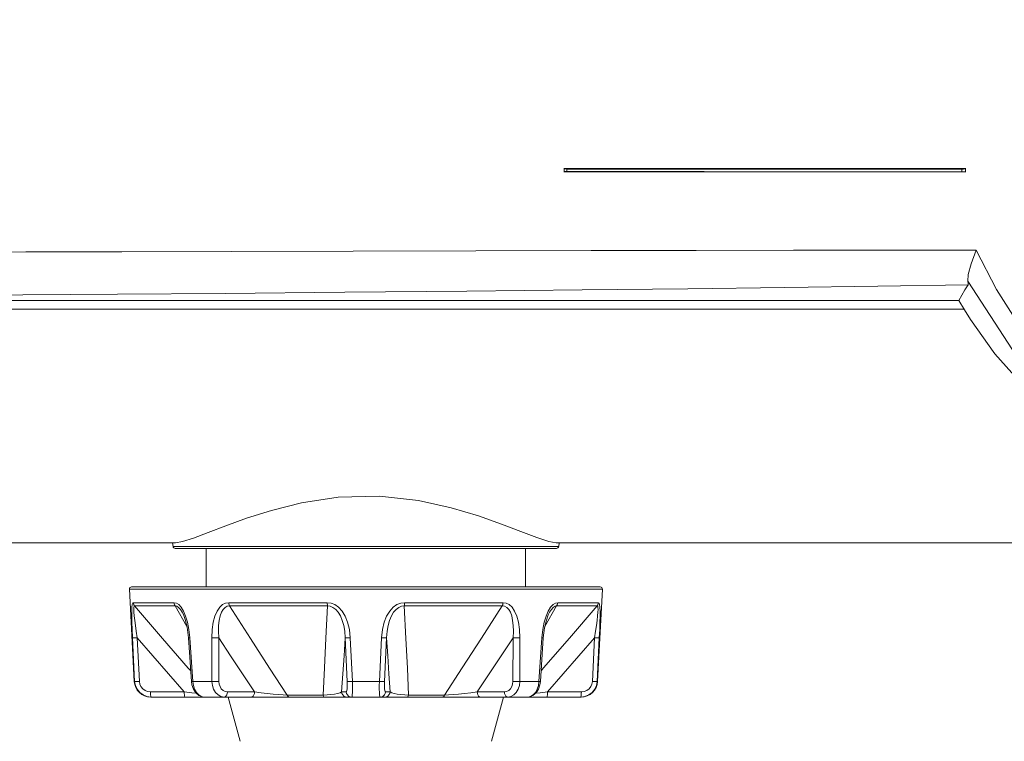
# Model space of a CAD drawing. Header units: millimetres. Extents: x 3925 to 5043, y -86 to 778.
# Tile 50 of 157: x 4365 to 4387, y 255 to 272. Entities that reach past the tile are written whole.
import ezdxf

# ---------------------------------------------------------------- set-up
doc = ezdxf.new("R2010")
doc.units = ezdxf.units.MM
doc.header["$LTSCALE"] = 46.255
doc.header["$PDMODE"] = 3
doc.header["$PDSIZE"] = 1
doc.layers.get('Defpoints').update_dxf_attribs({"linetype": 'CONTINUOUS'})
for name, color, linetype in [('140-154101-01_RIGGDXF_DIMENSION', 7, 'CONTINUOUS'), ('H30-BOTTOM-CDXF_CONTINUOUS_LINE', 7, 'CONTINUOUS'), ('H30K-FRONT-CDXF_CONTINUOUS_LINE', 7, 'CONTINUOUS'), ('RUBBER-FOOT-DXF_CONTINUOUS_LINE', 7, 'CONTINUOUS')]:
    doc.layers.add(name, color=color, linetype=linetype)
doc.styles.add('SLDTEXTSTYLE0', font='arialbd.ttf', dxfattribs={"height": 5.5})
doc.dimstyles.new('SLDDIMSTYLE2', dxfattribs={"dimtxt": 5.650301, "dimasz": 4.572, "dimexe": 0, "dimexo": 0.0625, "dimgap": 1.412575, "dimtad": 0, "dimtih": 1, "dimtoh": 1, "dimlfac": 3.5, "dimrnd": 1e-09, "dimzin": 4, "dimdsep": 46, "dimtxsty": 'SLDTEXTSTYLE0', "dimsah": 1, "dimcen": 0.09, "dimadec": 0, "dimazin": 1, "dimtol": 1, "dimtp": 0.5, "dimtm": 0.5, "dimtfac": 1, "dimtdec": 1, "dimtofl": 0, "dimtmove": 0, "dimatfit": 3, "dimfxl": 1, "dimfrac": 2, "dimtolj": 1, "dimarcsym": 0})

# ---------------------------------------------------------------- blocks, each defined once
blk = doc.blocks.new('*D67')
at = {"layer": '140-154101-01_RIGGDXF_DIMENSION', "color": 0, "linetype": 'Continuous', "lineweight": -2}
for p, q in [((4338.113, 271.493), (4338.113, 203.012)), ((4344.211, 266.215), (4344.211, 203.012)), ((4334.113, 203.012), (4330.113, 203.012)), ((4338.113, 203.012), (4344.211, 203.012)), ((4348.211, 203.012), (4395.731, 203.012))]:
    blk.add_line(p, q, dxfattribs=at)
at = {"layer": '140-154101-01_RIGGDXF_DIMENSION', "color": 0, "linetype": 'Continuous'}
for points in [[(4334.113, 203.678), (4334.113, 202.345), (4338.113, 203.012)], [(4348.211, 203.678), (4348.211, 202.345), (4344.211, 203.012)]]:
    blk.add_solid(points, dxfattribs=at)
at = {"layer": 'Defpoints', "color": 0, "linetype": 'Continuous'}
for p in [(4338.113, 271.556), (4344.211, 266.277), (4344.211, 203.012)]:
    blk.add_point(p, dxfattribs=at)
at = {"layer": '140-154101-01_RIGGDXF_DIMENSION', "color": 0, "linetype": 'Continuous', "insert": (4373.971, 207.96), "char_height": 5.5, "attachment_point": 5, "style": 'SLDTEXTSTYLE0'}
blk.add_mtext('\\A1;24.39 [0.96]', dxfattribs=at)

msp = doc.modelspace()

# ---------------------------------------------------------------- linework, layer by layer
at = {"layer": 'H30-BOTTOM-CDXF_CONTINUOUS_LINE', "color": 7, "linetype": 'Continuous', "lineweight": 0}
for p, q in [((4356.711, 264.9875), (4386.0485, 264.9875)), ((4352.961, 259.6807), (4368.1351, 259.6807)), ((4368.0706, 259.6807), (4368.0806, 259.5996)), ((4368.2953, 259.7091), (4368.1351, 259.6807)), ((4376.7868, 259.6807), (4376.6142, 259.7125)), ((4376.7868, 259.6807), (4445.3851, 259.6807)), ((4376.8513, 259.6807), (4376.8413, 259.5996)), ((4376.8413, 259.5996), (4368.0806, 259.5996)), ((4376.7917, 259.5557), (4368.1302, 259.5557))]:
    msp.add_line(p, q, dxfattribs=at)
for points in [[(4372.7736, 260.7374), (4371.8329, 260.7155), (4370.9979, 260.5891), (4370.3151, 260.4181), (4369.7518, 260.2388), (4369.2801, 260.0684), (4368.8778, 259.915), (4368.5457, 259.7905), (4368.2953, 259.7091)], [(4376.6142, 259.7125), (4376.342, 259.8029), (4375.9796, 259.9397), (4375.5384, 260.1069), (4375.0179, 260.2902), (4374.3981, 260.4762), (4373.6573, 260.6399), (4372.7736, 260.7374)]]:
    msp.add_lwpolyline(points, dxfattribs=at)
for centre, start, end in [((4368.1302, 259.6057), 187, 270), ((4376.7917, 259.6057), 270, 353)]:
    msp.add_arc(centre, 0.05, start, end, dxfattribs=at)
at = {"layer": 'H30K-FRONT-CDXF_CONTINUOUS_LINE', "color": 7, "linetype": 'Continuous', "lineweight": 0}
for p, q in [((4376.9621, 268.1807), (4376.9621, 268.1057)), ((4376.9621, 268.1807), (4386.0849, 268.1806)), ((4386.065, 268.1674), (4386.0883, 268.1807)), ((4386.0849, 268.1056), (4386.0849, 268.1806)), ((4380.971, 268.1054), (4376.9621, 268.1057)), ((4377.0285, 268.1651), (4377.0286, 268.1084)), ((4377.0285, 268.1651), (4380.1429, 268.1638)), ((4385.9989, 268.1006), (4385.9988, 268.1575)), ((4386.0344, 268.1011), (4385.9989, 268.1006)), ((4347.3691, 265.1807), (4385.9308, 265.1807)), ((4386.0594, 264.9669), (4385.9308, 265.1807)), ((4386.1968, 264.7503), (4386.0594, 264.9669))]:
    msp.add_line(p, q, dxfattribs=at)
for points in [[(4376.9586, 268.1807), (4376.9705, 268.1718), (4376.9949, 268.1669), (4377.0285, 268.1651)], [(4377.0286, 268.1084), (4376.9949, 268.1081), (4376.9705, 268.1073), (4376.9586, 268.1057)], [(4380.9539, 268.1055), (4380.1417, 268.1063), (4377.0286, 268.1084)], [(4380.1429, 268.1638), (4383.1294, 268.1612), (4385.9988, 268.1575)], [(4385.9989, 268.1006), (4383.1283, 268.1038), (4380.9539, 268.1055)], [(4385.9988, 268.1575), (4386.0344, 268.1601), (4386.065, 268.1674)], [(4386.0883, 268.1057), (4386.065, 268.1027), (4386.0344, 268.1011)], [(4356.7104, 266.2786), (4358.0541, 266.2787), (4359.4726, 266.2792), (4361.0486, 266.2801), (4362.7954, 266.2816), (4364.7375, 266.2838), (4366.919, 266.2872), (4369.4083, 266.2922), (4372.1688, 266.299), (4374.9593, 266.3066), (4377.5764, 266.3132), (4379.9669, 266.3182), (4382.172, 266.3216), (4384.28, 266.3242), (4386.3258, 266.3276)], [(4386.1373, 265.6172), (4386.143, 265.7732), (4386.2103, 266.0174), (4386.3258, 266.3276)], [(4395.8341, 260.8281), (4395.1294, 260.8523), (4394.4831, 260.9009), (4393.8935, 260.9692), (4393.3541, 261.0539), (4392.8468, 261.1545), (4392.3504, 261.2746), (4391.8533, 261.4185), (4391.3595, 261.5873), (4390.8828, 261.778), (4390.4334, 261.9853), (4390.0074, 262.2097), (4389.5881, 262.4606), (4389.1574, 262.7547), (4388.7048, 263.1104), (4388.2334, 263.5407), (4387.7513, 264.058), (4387.2658, 264.6812), (4386.7869, 265.4311), (4386.3258, 266.3276)], [(4356.711, 265.2859), (4358.0463, 265.2866), (4359.4552, 265.2887), (4361.0181, 265.2928), (4362.7484, 265.2995), (4364.6684, 265.3096), (4366.8193, 265.3238), (4369.2668, 265.3431), (4371.9852, 265.3677), (4374.7574, 265.3951), (4377.3746, 265.4227), (4379.7707, 265.4497), (4381.9809, 265.477), (4384.087, 265.5064), (4386.1402, 265.5403)], [(4386.1402, 265.5403), (4386.0698, 265.4203), (4386.0001, 265.3004), (4385.9308, 265.1807)], [(4386.1373, 265.6172), (4387.1474, 264.0633), (4388.3478, 262.8354), (4389.759, 261.8746), (4391.4736, 261.14), (4393.5201, 260.6728), (4395.898, 260.5181)], [(4386.1373, 265.6172), (4386.1447, 265.5687), (4386.1402, 265.5402)], [(4387.3889, 263.2507), (4386.7516, 263.9742), (4386.1968, 264.7503)]]:
    msp.add_lwpolyline(points, dxfattribs=at)
at = {"layer": 'RUBBER-FOOT-DXF_CONTINUOUS_LINE', "color": 7, "linetype": 'Continuous', "lineweight": 0}
for p, q in [((4368.836, 258.6807), (4368.836, 259.5557)), ((4376.086, 258.6807), (4376.086, 259.5557)), ((4367.1984, 256.536), (4367.0887, 258.628)), ((4367.0887, 258.628), (4377.8332, 258.628)), ((4367.1387, 258.6807), (4377.7832, 258.6807)), ((4377.7236, 256.536), (4377.8332, 258.628)), ((4367.1771, 258.3224), (4368.1042, 258.3224)), ((4367.2058, 258.2486), (4368.1278, 258.2486)), ((4368.1278, 258.2486), (4368.3967, 257.78)), ((4368.2873, 258.1098), (4368.2874, 258.1095)), ((4369.3453, 258.3224), (4371.5833, 258.3224)), ((4369.3622, 258.2486), (4371.5881, 258.2486)), ((4373.3338, 258.2486), (4375.5597, 258.2486)), ((4373.3386, 258.3224), (4375.5766, 258.3224)), ((4376.5259, 257.7813), (4376.7941, 258.2486)), ((4376.6346, 258.1098), (4376.6345, 258.1095)), ((4377.7161, 258.2486), (4376.7941, 258.2486)), ((4377.7448, 258.3224), (4376.8178, 258.3224)), ((4367.2073, 256.536), (4367.1583, 257.5245)), ((4367.2659, 257.5246), (4367.315, 256.536)), ((4368.4614, 257.5245), (4368.4306, 257.5226)), ((4368.4975, 256.5341), (4368.4306, 257.5226)), ((4368.4614, 257.5245), (4368.529, 256.536)), ((4368.9631, 256.536), (4368.9614, 257.5245)), ((4369.1191, 257.5246), (4369.1216, 256.536)), ((4372.0376, 256.536), (4371.992, 257.5246)), ((4372.1074, 257.5245), (4372.154, 256.536)), ((4372.7679, 256.536), (4372.8145, 257.5245)), ((4372.9299, 257.5246), (4372.8843, 256.536)), ((4375.8003, 256.536), (4375.8028, 257.5246)), ((4375.9605, 257.5245), (4375.9588, 256.536)), ((4376.4605, 257.5245), (4376.3929, 256.536)), ((4376.4244, 256.5341), (4376.4913, 257.5226)), ((4376.4913, 257.5226), (4376.4605, 257.5245)), ((4377.6069, 256.536), (4377.656, 257.5246)), ((4377.7146, 256.536), (4377.7636, 257.5245)), ((4367.1984, 256.536), (4367.2073, 256.536)), ((4368.529, 256.536), (4368.4975, 256.5341)), ((4368.529, 256.536), (4368.9631, 256.536)), ((4372.154, 256.536), (4372.7679, 256.536)), ((4375.9588, 256.536), (4376.3929, 256.536)), ((4376.4244, 256.5341), (4376.3929, 256.536)), ((4376.4135, 256.4576), (4376.4244, 256.5341)), ((4377.7146, 256.536), (4377.7236, 256.536)), ((4368.3349, 256.2991), (4367.5665, 256.2991)), ((4377.3491, 256.1807), (4367.5728, 256.1807)), ((4367.5834, 256.1807), (4367.5784, 256.1864)), ((4369.9327, 256.2991), (4369.3149, 256.2991)), ((4369.6051, 255.1762), (4369.336, 256.1807)), ((4371.4926, 256.2253), (4370.6724, 256.2253)), ((4372.0157, 256.2991), (4371.9104, 256.2991)), ((4373.0115, 256.2991), (4372.9063, 256.2991)), ((4374.2496, 256.2253), (4373.4293, 256.2253)), ((4375.607, 256.2991), (4374.9892, 256.2991)), ((4375.3168, 255.1762), (4375.586, 256.1807)), ((4376.587, 256.2991), (4377.3554, 256.2991)), ((4377.3436, 256.1864), (4377.3385, 256.1807))]:
    msp.add_line(p, q, dxfattribs=at)
for points in [[(4367.1771, 258.3224), (4367.1641, 258.3118), (4367.1536, 258.2778), (4367.1463, 258.218), (4367.1422, 258.1305), (4367.1416, 258.0165), (4367.1443, 257.8771), (4367.1499, 257.713), (4367.1583, 257.5245)], [(4367.1771, 258.3224), (4367.1813, 258.2961), (4367.191, 258.2711), (4367.2058, 258.2486)], [(4367.2659, 257.5245), (4367.2436, 257.6722), (4367.2249, 257.804), (4367.2097, 257.9203), (4367.1982, 258.0208), (4367.1907, 258.1048), (4367.1877, 258.1708), (4367.1894, 258.2169), (4367.1958, 258.2422), (4367.2058, 258.2486)], [(4368.4813, 256.7749), (4368.4249, 256.8392), (4367.84, 257.5128), (4367.2058, 258.2486)], [(4368.1042, 258.3224), (4368.1076, 258.2959), (4368.1156, 258.2709), (4368.1278, 258.2486)], [(4368.1042, 258.3224), (4368.1558, 258.3118), (4368.2099, 258.2778), (4368.2644, 258.218), (4368.3175, 258.1305)], [(4368.1278, 258.2486), (4368.1645, 258.2422), (4368.2051, 258.2168), (4368.2477, 258.1708), (4368.2873, 258.1098)], [(4368.2873, 258.1098), (4368.3154, 258.0535), (4368.3575, 257.9403), (4368.4005, 257.7645), (4368.4306, 257.5226)], [(4368.3175, 258.1305), (4368.3661, 258.0166), (4368.4079, 257.8771), (4368.4406, 257.713), (4368.4614, 257.5245)], [(4369.3453, 258.3224), (4369.2752, 258.3118), (4369.2063, 258.2778), (4369.1414, 258.218), (4369.0826, 258.1305), (4369.0332, 258.0165), (4368.9951, 257.8771), (4368.9703, 257.713), (4368.9614, 257.5245)], [(4369.1191, 257.5246), (4369.1115, 257.6722), (4369.1145, 257.804), (4369.1271, 257.9203), (4369.1486, 258.0208), (4369.1786, 258.1049), (4369.2167, 258.1708), (4369.2618, 258.2169), (4369.3113, 258.2422), (4369.3622, 258.2486)], [(4369.3453, 258.3224), (4369.3478, 258.2961), (4369.3535, 258.2711), (4369.3622, 258.2486)], [(4370.6724, 256.2253), (4370.2729, 256.8392), (4369.8368, 257.5128), (4369.3622, 258.2486)], [(4371.5881, 258.2486), (4371.5512, 257.5145), (4371.5193, 256.8408), (4371.4926, 256.2253)], [(4371.5833, 258.3224), (4371.584, 258.2959), (4371.5857, 258.2709), (4371.5881, 258.2486)], [(4371.5833, 258.3224), (4371.6694, 258.3118), (4371.7564, 258.2778), (4371.8408, 258.218), (4371.9199, 258.1305), (4371.9892, 258.0166), (4372.0458, 257.8771), (4372.0864, 257.713), (4372.1074, 257.5245)], [(4371.5881, 258.2486), (4371.6501, 258.2422), (4371.7138, 258.2169), (4371.7757, 258.1708), (4371.8327, 258.1048), (4371.8826, 258.0208), (4371.9244, 257.9202), (4371.9574, 257.804), (4371.9805, 257.6722), (4371.992, 257.5246)], [(4373.3386, 258.3224), (4373.2525, 258.3118), (4373.1655, 258.2778), (4373.0811, 258.218), (4373.002, 258.1305), (4372.9327, 258.0166), (4372.8761, 257.8771), (4372.8355, 257.713), (4372.8145, 257.5245)], [(4372.9299, 257.5246), (4372.9414, 257.6722), (4372.9645, 257.804), (4372.9975, 257.9203), (4373.0394, 258.0208), (4373.0893, 258.1048), (4373.1462, 258.1708), (4373.2082, 258.2169), (4373.2719, 258.2422), (4373.3338, 258.2486)], [(4373.3386, 258.3224), (4373.3379, 258.2961), (4373.3363, 258.2711), (4373.3338, 258.2486)], [(4373.4293, 256.2253), (4373.4027, 256.8392), (4373.3708, 257.5128), (4373.3338, 258.2486)], [(4375.5597, 258.2486), (4375.0862, 257.5145), (4374.65, 256.8408), (4374.2496, 256.2253)], [(4375.5766, 258.3224), (4375.5741, 258.2959), (4375.5684, 258.2709), (4375.5597, 258.2486)], [(4375.5597, 258.2486), (4375.6107, 258.2422), (4375.6601, 258.2169), (4375.7052, 258.1708), (4375.7433, 258.1048), (4375.7733, 258.0208), (4375.7948, 257.9202), (4375.8074, 257.804), (4375.8104, 257.6722), (4375.8028, 257.5246)], [(4375.5766, 258.3224), (4375.6467, 258.3118), (4375.7156, 258.2778), (4375.7805, 258.218), (4375.8393, 258.1305), (4375.8887, 258.0166), (4375.9269, 257.8771), (4375.9516, 257.713), (4375.9605, 257.5245)], [(4377.7161, 258.2486), (4377.0834, 257.5145), (4376.4984, 256.8408), (4376.4407, 256.7749)], [(4376.6045, 258.1305), (4376.5558, 258.0165), (4376.514, 257.8771), (4376.4813, 257.713), (4376.4605, 257.5245)], [(4376.4913, 257.5226), (4376.5194, 257.7536), (4376.56, 257.9259), (4376.6023, 258.044), (4376.6346, 258.1098)], [(4376.8178, 258.3224), (4376.7661, 258.3118), (4376.712, 258.2778), (4376.6575, 258.218), (4376.6045, 258.1305)], [(4376.7941, 258.2486), (4376.7574, 258.2422), (4376.7168, 258.2168), (4376.6742, 258.1707), (4376.6346, 258.1098)], [(4376.7941, 258.2486), (4376.8063, 258.2709), (4376.8143, 258.2959), (4376.8178, 258.3224)], [(4377.7161, 258.2486), (4377.7262, 258.2422), (4377.7325, 258.2169), (4377.7342, 258.1708), (4377.7312, 258.1048), (4377.7238, 258.0208), (4377.7123, 257.9202), (4377.697, 257.804), (4377.6783, 257.6722), (4377.656, 257.5245)], [(4377.7161, 258.2486), (4377.7309, 258.2709), (4377.7406, 258.2958), (4377.7448, 258.3224)], [(4377.7448, 258.3224), (4377.7578, 258.3118), (4377.7683, 258.2778), (4377.7756, 258.218), (4377.7797, 258.1305), (4377.7803, 258.0166), (4377.7777, 257.8771), (4377.7721, 257.713), (4377.7636, 257.5245)], [(4367.1583, 257.5245), (4367.1684, 257.5231), (4367.1917, 257.5226), (4367.2255, 257.5231), (4367.266, 257.5245)], [(4367.2659, 257.5246), (4367.6207, 257.1154), (4367.9786, 256.705), (4368.3349, 256.2991)], [(4368.9614, 257.5245), (4368.9977, 257.5231), (4369.0393, 257.5226), (4369.0814, 257.5231), (4369.1191, 257.5245)], [(4369.1191, 257.5246), (4369.3891, 257.1154), (4369.6614, 256.705), (4369.9327, 256.2991)], [(4371.9104, 256.2991), (4371.9377, 256.705), (4371.965, 257.1154), (4371.992, 257.5246)], [(4372.1074, 257.5245), (4372.0661, 257.5231), (4372.0306, 257.5226), (4372.0049, 257.5231), (4371.992, 257.5245)], [(4372.8145, 257.5245), (4372.8558, 257.5231), (4372.8913, 257.5226), (4372.917, 257.5231), (4372.9299, 257.5245)], [(4372.9299, 257.5246), (4372.9569, 257.1154), (4372.9842, 256.705), (4373.0115, 256.2991)], [(4374.9892, 256.2991), (4375.2605, 256.705), (4375.5328, 257.1154), (4375.8028, 257.5246)], [(4375.9605, 257.5245), (4375.9242, 257.5231), (4375.8826, 257.5226), (4375.8405, 257.5231), (4375.8028, 257.5245)], [(4376.587, 256.2991), (4376.9434, 256.705), (4377.3012, 257.1154), (4377.656, 257.5246)], [(4377.6559, 257.5245), (4377.6964, 257.5231), (4377.7302, 257.5226), (4377.7535, 257.5231), (4377.7636, 257.5245)], [(4367.5834, 256.1807), (4367.4885, 256.1927), (4367.4002, 256.2279), (4367.3232, 256.2842), (4367.2634, 256.3575), (4367.2239, 256.4435), (4367.2073, 256.536)], [(4367.2073, 256.536), (4367.2171, 256.5346), (4367.2404, 256.5341), (4367.2743, 256.5346), (4367.315, 256.536)], [(4367.5665, 256.2991), (4367.5025, 256.3073), (4367.4434, 256.3308), (4367.3919, 256.3686), (4367.3521, 256.4175), (4367.3259, 256.4746), (4367.315, 256.536)], [(4368.4975, 256.5341), (4368.5084, 256.4576), (4368.542, 256.3578), (4368.5966, 256.2729), (4368.6661, 256.2141), (4368.7419, 256.1848), (4368.7844, 256.1807)], [(4368.529, 256.536), (4368.5423, 256.443), (4368.5704, 256.3571), (4368.6114, 256.284), (4368.6631, 256.2279), (4368.7218, 256.1927), (4368.7846, 256.1807)], [(4369.2395, 256.1807), (4369.1679, 256.1927), (4369.1018, 256.2279), (4369.0448, 256.2842), (4369.0012, 256.3576), (4368.9734, 256.4435), (4368.9631, 256.536)], [(4368.9631, 256.536), (4368.9995, 256.5346), (4369.0413, 256.5341), (4369.0836, 256.5346), (4369.1216, 256.536)], [(4369.3149, 256.2991), (4369.2638, 256.3073), (4369.2171, 256.3308), (4369.1772, 256.3686), (4369.147, 256.4175), (4369.1281, 256.4746), (4369.1216, 256.536)], [(4372.0376, 256.536), (4372.0393, 256.4742), (4372.0387, 256.417), (4372.0359, 256.3684), (4372.0308, 256.3308), (4372.024, 256.3073), (4372.0157, 256.2991)], [(4372.154, 256.536), (4372.1124, 256.5346), (4372.0766, 256.5341), (4372.0506, 256.5346), (4372.0376, 256.536)], [(4372.154, 256.536), (4372.1561, 256.443), (4372.1562, 256.3572), (4372.1544, 256.284), (4372.1508, 256.2279), (4372.1456, 256.1927), (4372.1393, 256.1807)], [(4372.7826, 256.1807), (4372.7763, 256.1927), (4372.7712, 256.2279), (4372.7675, 256.2842), (4372.7657, 256.3575), (4372.7658, 256.4435), (4372.7679, 256.536)], [(4372.7679, 256.536), (4372.8095, 256.5346), (4372.8454, 256.5341), (4372.8713, 256.5346), (4372.8843, 256.536)], [(4372.9063, 256.2991), (4372.8979, 256.3073), (4372.8911, 256.3308), (4372.886, 256.3686), (4372.8832, 256.4175), (4372.8826, 256.4746), (4372.8843, 256.536)], [(4375.8003, 256.536), (4375.7937, 256.4742), (4375.7747, 256.417), (4375.7446, 256.3684), (4375.7048, 256.3308), (4375.6583, 256.3073), (4375.607, 256.2991)], [(4375.9588, 256.536), (4375.9485, 256.443), (4375.9205, 256.3571), (4375.877, 256.284), (4375.8201, 256.2279), (4375.7541, 256.1927), (4375.6825, 256.1807)], [(4375.9588, 256.536), (4375.9224, 256.5346), (4375.8807, 256.5341), (4375.8383, 256.5346), (4375.8003, 256.536)], [(4376.3929, 256.536), (4376.3796, 256.443), (4376.3515, 256.3571), (4376.3105, 256.284), (4376.2588, 256.2279), (4376.2001, 256.1927), (4376.1373, 256.1807)], [(4376.1375, 256.1807), (4376.18, 256.1848), (4376.2558, 256.2141), (4376.3253, 256.2729), (4376.3799, 256.3579), (4376.4135, 256.4576)], [(4377.3385, 256.1807), (4377.4334, 256.1927), (4377.5217, 256.2279), (4377.5987, 256.2842), (4377.6586, 256.3575), (4377.698, 256.4435), (4377.7146, 256.536)], [(4377.3554, 256.2991), (4377.4194, 256.3073), (4377.4789, 256.3311), (4377.5301, 256.3687), (4377.5698, 256.4175), (4377.5959, 256.4744), (4377.6069, 256.536)], [(4377.6069, 256.536), (4377.6476, 256.5346), (4377.6815, 256.5341), (4377.7048, 256.5346), (4377.7146, 256.536)], [(4367.5784, 256.1864), (4367.5738, 256.203), (4367.57, 256.229), (4367.5675, 256.2621), (4367.5665, 256.2991)], [(4368.3519, 256.1807), (4368.3469, 256.1864), (4368.3422, 256.203), (4368.3385, 256.229), (4368.336, 256.2621), (4368.335, 256.2991)], [(4368.6016, 256.2687), (4368.5051, 256.2798), (4368.335, 256.2991)], [(4369.2395, 256.1807), (4369.2621, 256.1864), (4369.2826, 256.203), (4369.2992, 256.229), (4369.3103, 256.2621), (4369.3149, 256.2991)], [(4369.8573, 256.1807), (4369.8799, 256.1864), (4369.9004, 256.203), (4369.917, 256.229), (4369.9281, 256.2621), (4369.9328, 256.2991)], [(4370.6724, 256.2253), (4370.5827, 256.2305), (4370.4754, 256.2386), (4370.3536, 256.2495), (4370.2204, 256.2633), (4370.0789, 256.2798), (4369.9328, 256.2991)], [(4370.7195, 256.1807), (4370.7019, 256.1859), (4370.6857, 256.2012), (4370.6724, 256.2253)], [(4371.9104, 256.2991), (4371.8739, 256.2798), (4371.8175, 256.2633), (4371.7468, 256.2495), (4371.6662, 256.2386), (4371.5799, 256.2305), (4371.4926, 256.2253)], [(4371.5182, 256.1807), (4371.5087, 256.1858), (4371.4999, 256.201), (4371.4926, 256.2253)], [(4372.034, 256.1807), (4371.997, 256.1864), (4371.9634, 256.203), (4371.9362, 256.229), (4371.918, 256.2621), (4371.9104, 256.2991)], [(4372.1393, 256.1807), (4372.1023, 256.1864), (4372.0687, 256.203), (4372.0415, 256.229), (4372.0232, 256.2621), (4372.0157, 256.2991)], [(4372.7826, 256.1807), (4372.8196, 256.1864), (4372.8533, 256.203), (4372.8804, 256.229), (4372.8987, 256.2621), (4372.9063, 256.2991)], [(4372.8879, 256.1807), (4372.9249, 256.1864), (4372.9586, 256.203), (4372.9857, 256.229), (4373.004, 256.2621), (4373.0115, 256.2991)], [(4373.4293, 256.2253), (4373.342, 256.2305), (4373.2557, 256.2386), (4373.1751, 256.2495), (4373.1045, 256.2633), (4373.0481, 256.2798), (4373.0115, 256.2991)], [(4373.4038, 256.1807), (4373.4133, 256.1859), (4373.4221, 256.2012), (4373.4293, 256.2253)], [(4374.2024, 256.1807), (4374.2199, 256.1858), (4374.2361, 256.201), (4374.2496, 256.2253)], [(4374.9891, 256.2991), (4374.8431, 256.2798), (4374.7015, 256.2633), (4374.5683, 256.2495), (4374.4465, 256.2386), (4374.3393, 256.2305), (4374.2496, 256.2253)], [(4375.0646, 256.1807), (4375.042, 256.1864), (4375.0215, 256.203), (4375.0049, 256.229), (4374.9938, 256.2621), (4374.9891, 256.2991)], [(4375.6825, 256.1807), (4375.6599, 256.1864), (4375.6393, 256.203), (4375.6227, 256.229), (4375.6116, 256.2621), (4375.607, 256.2991)], [(4376.3204, 256.2687), (4376.4169, 256.2798), (4376.5869, 256.2991)], [(4376.5869, 256.2991), (4376.5859, 256.2621), (4376.5834, 256.229), (4376.5797, 256.203), (4376.5751, 256.1864), (4376.57, 256.1807)], [(4377.3554, 256.2991), (4377.3544, 256.2621), (4377.3519, 256.229), (4377.3482, 256.203), (4377.3436, 256.1864)]]:
    msp.add_lwpolyline(points, dxfattribs=at)
for centre, radius, start, end in [((4367.1386, 258.6307), 0.05, 90, 183), ((4377.7833, 258.6307), 0.05, 357, 90), ((4367.5728, 256.5557), 0.375, 183, 270), ((4377.3491, 256.5557), 0.375, 270, 357)]:
    msp.add_arc(centre, radius, start, end, dxfattribs=at)

# ---------------------------------------------------------------- dimensions: what is measured, and where the dimension line sits
at = {"layer": '140-154101-01_RIGGDXF_DIMENSION', "color": 2, "linetype": 'Continuous'}
dim = msp.add_linear_dim(base=(4344.211, 203.0116), p1=(4338.1129, 271.5557), p2=(4344.211, 266.2772), angle=0, dimstyle='SLDDIMSTYLE2', override={"dimtxt": 5, "dimasz": 4, "dimtad": 1, "dimtih": 0, "dimtoh": 0, "dimlfac": 4, "dimtol": 0, "dimtp": 0.01, "dimtm": 0.01, "dimtdec": 2, "dimtofl": 1, "dimtzin": 0}, dxfattribs=at)
dim.commit()
dim.dimension.update_dxf_attribs({"geometry": '*D67', "text_midpoint": (4373.9709, 203.0116), "dimtype": 160})

doc.saveas('drawing.dxf')
